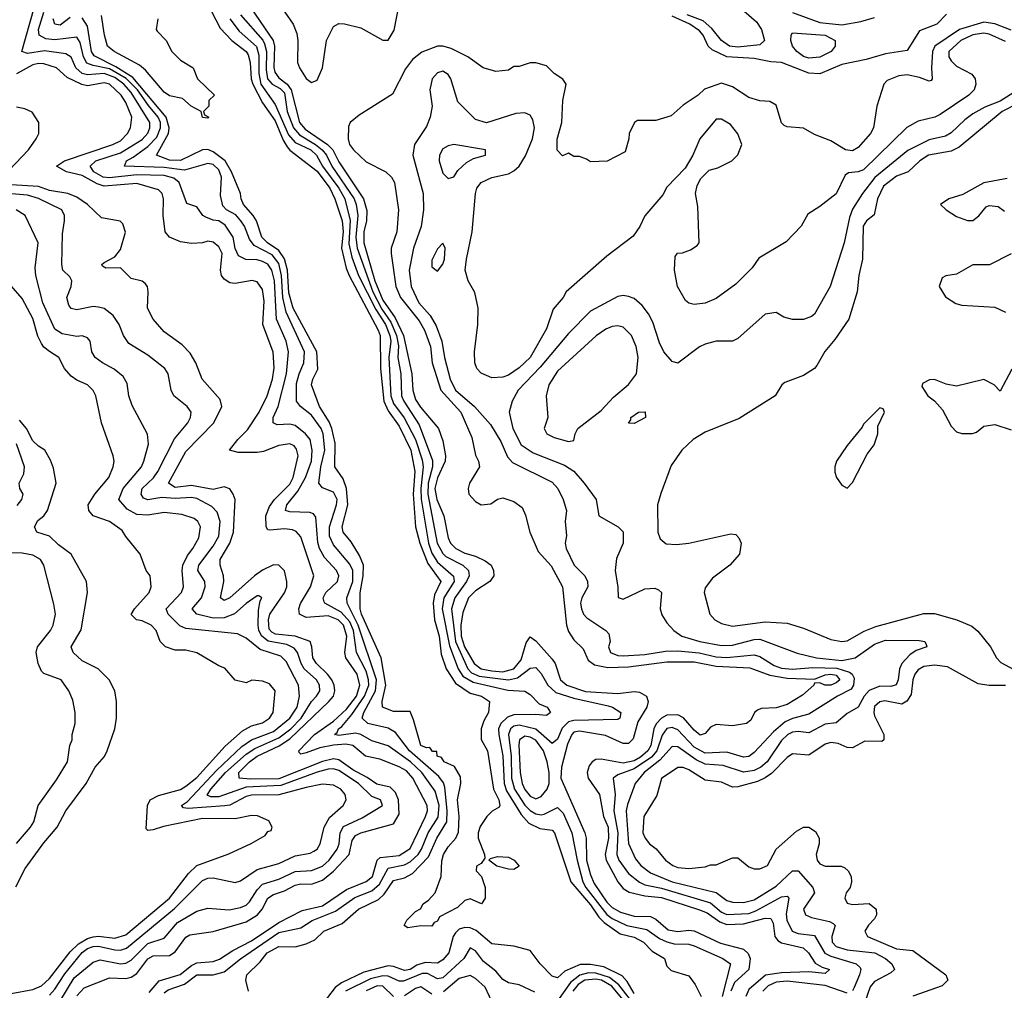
# Model space of a CAD drawing. Header units: inches. Extents: x 2348352 to 2479776, y 460422 to 613655.
# Tile 128 of 256: x 2364521 to 2368125, y 521353 to 524906. Entities that reach past the tile are written whole.
import ezdxf

# ---------------------------------------------------------------- set-up
doc = ezdxf.new("R2010")
doc.units = ezdxf.units.IN
doc.header["$MEASUREMENT"] = 0
doc.layers.add('C3562', color=7, linetype='Continuous')

msp = doc.modelspace()

# ---------------------------------------------------------------- linework, layer by layer
at = {"layer": 'C3562', "color": 4}
for points, elevation in [([(2365190, 525001.6), (2365255.3, 524875.3), (2365297.4, 524830), (2365350.1, 524790.1), (2365358, 524778), (2365364.7, 524750), (2365368.4, 524690), (2365374.6, 524670), (2365410, 524601.5), (2365456.2, 524536.2), (2365485.7, 524465.7), (2365500.9, 524440.9), (2365510, 524429), (2365610, 524351.3), (2365656.8, 524290), (2365675.4, 524250), (2365702, 524170), (2365705.5, 524130), (2365699.4, 524070), (2365716.9, 523996.9), (2365727.2, 523970), (2365834, 523770), (2365840.3, 523750), (2365841.5, 523630), (2365854.4, 523510), (2365870, 523474.6), (2365910, 523418.7), (2365953.5, 523330), (2365968, 523252), (2365962, 523170), (2365970.2, 523050), (2365986.2, 522990), (2366015.3, 522915.3), (2366062.6, 522850), (2366039.1, 522800.9), (2366035.2, 522770), (2366039.7, 522710), (2366056.3, 522650), (2366064.3, 522584.3), (2366082.6, 522530), (2366117, 522477), (2366170, 522441.6), (2366211.3, 522430), (2366240.7, 522410), (2366237.3, 522370), (2366220.4, 522339.6), (2366210.5, 522310), (2366210.8, 522270.8), (2366234, 522230), (2366255.8, 522090), (2366274.9, 522050), (2366278.8, 522030), (2366276.3, 522023.7), (2366250.7, 522009.3), (2366231.3, 521990), (2366206.8, 521953.2), (2366198.8, 521930), (2366199.1, 521910), (2366222.8, 521850), (2366223.6, 521836.4), (2366210, 521818), (2366192.7, 521807.3), (2366192, 521790), (2366211.3, 521770), (2366224.7, 521730), (2366224.7, 521690), (2366211.3, 521670), (2366170, 521688), (2366150, 521682), (2366123.5, 521656.5), (2366058, 521622), (2366050, 521606), (2366038, 521602), (2366030, 521588), (2365990, 521589), (2365942, 521582), (2365928.7, 521590), (2365938, 521610), (2365970, 521642), (2365988.4, 521651.6), (2365998, 521670), (2366017.2, 521682.8), (2366042, 521710), (2366064, 521770), (2366067, 521827), (2366072.7, 521850), (2366090, 521878.8), (2366117.2, 521910), (2366127.6, 521932.4), (2366129.7, 521989.7), (2366124.2, 522050), (2366136, 522110), (2366135.1, 522135.1), (2366112.5, 522172.5), (2366075.3, 522190), (2366065.2, 522205.2), (2366049, 522210), (2366048, 522228), (2366032, 522228), (2366022, 522242), (2366010, 522241.2), (2365989.6, 522250), (2365963.3, 522343.3), (2365950, 522374), (2365890, 522374), (2365849.6, 522390), (2365848.3, 522410), (2365862, 522470), (2365844.4, 522570), (2365771.9, 522730), (2365767.2, 522750), (2365767.7, 522807.7), (2365778.4, 522870), (2365779.8, 522910), (2365765.5, 522945.5), (2365734.5, 522994.5), (2365705.1, 523030), (2365701.7, 523050), (2365722.3, 523130), (2365717.1, 523190), (2365705.8, 523225.8), (2365675.1, 523270), (2365676, 523356), (2365664.4, 523410), (2365654.5, 523434.5), (2365618.7, 523490), (2365589.7, 523570), (2365594.5, 523590), (2365612.8, 523627.2), (2365608.7, 523690), (2365522.7, 523850), (2365506, 523906), (2365501.1, 523990), (2365490.4, 524030.4), (2365470, 524061.2), (2365428.2, 524090), (2365407.4, 524110), (2365388.4, 524170), (2365376.3, 524190), (2365340.7, 524230), (2365331.8, 524250), (2365329.6, 524270), (2365296.5, 524350), (2365273.2, 524390), (2365230, 524422.5), (2365210, 524430.7), (2365190, 524429.8), (2365110, 524390.7), (2365070, 524391.9), (2365022, 524410), (2365066.3, 524490), (2365069, 524511), (2365058.1, 524550), (2364935, 524695), (2364873.8, 524733.8), (2364793.6, 524773.6), (2364784, 524790), (2364770, 524882.9), (2364750, 524912.8)], 84), ([(2365050, 521344.4), (2365064.8, 521355.2), (2365124.1, 521375.9), (2365170, 521410.2), (2365230, 521410.3), (2365270, 521421.1), (2365330, 521468.9), (2365470, 521565.2), (2365550, 521581.7), (2365591.6, 521608.4), (2365676.8, 521643.2), (2365747.6, 521692.4), (2365810, 521717.2), (2365837.9, 521742.1), (2365870, 521800.3), (2365930, 521812.3), (2365950, 521823.2), (2365979.2, 521850), (2365991.9, 521870), (2366016.1, 521930), (2366052.6, 521987.4), (2366056.8, 522030), (2366041.7, 522081.7), (2365993.3, 522150), (2365952.2, 522190), (2365870, 522248), (2365810, 522266), (2365770, 522289.7), (2365750, 522294.2), (2365690, 522286.2), (2365674, 522290), (2365683.6, 522296.4), (2365688, 522310), (2365700.9, 522319.1), (2365736.9, 522363.1), (2365783.9, 522430), (2365798.7, 522470), (2365798.3, 522490), (2365790, 522521.6), (2365754, 522590), (2365742.8, 522670), (2365730, 522702.2), (2365698.1, 522738.1), (2365638, 522770), (2365635.6, 522775.6), (2365631.8, 522790), (2365641.6, 522810), (2365684.5, 522850), (2365689.5, 522870), (2365680.7, 522890), (2365637.2, 522937.2), (2365618.3, 522970), (2365612, 522992), (2365605.1, 523085.1), (2365596.9, 523096.9), (2365582.9, 523102.9), (2365510, 523104.2), (2365494, 523110), (2365499.6, 523130), (2365539.7, 523180.3), (2365567.6, 523230), (2365589.8, 523290), (2365592.2, 523330), (2365584.7, 523370), (2365567.6, 523390), (2365530, 523420.5), (2365510, 523426), (2365463.6, 523423.6), (2365449.4, 523430), (2365449.6, 523450), (2365468, 523490), (2365498, 523610), (2365505.4, 523690), (2365496.9, 523730), (2365461, 523810), (2365454.3, 523950), (2365444.4, 523990), (2365430, 524011.1), (2365410, 524021.1), (2365390, 524026.9), (2365348.6, 524028.6), (2365322.2, 524042.2), (2365310, 524069), (2365303, 524110), (2365273.9, 524153.9), (2365250, 524169.7), (2365230, 524172.1), (2365202.9, 524182.9), (2365191.8, 524190), (2365170, 524221.2), (2365133.2, 524233.2), (2365105.6, 524310), (2365085.8, 524325.8), (2365050, 524335.7), (2364950, 524338.1), (2364850, 524326.9), (2364827.3, 524330), (2364793, 524350), (2364779.6, 524370), (2364799.5, 524390), (2364890, 524418.8), (2364970, 524468), (2364990, 524490.6), (2364997.6, 524510), (2364997.6, 524530), (2364930, 524639.8), (2364902.2, 524670), (2364870, 524695.3), (2364830, 524709.1), (2364770, 524704.4), (2364749.9, 524709.9), (2364727.2, 524730), (2364709.8, 524769.8), (2364690, 524782), (2364612.7, 524792.7), (2364550, 524782.6), (2364529.6, 524789.6), (2364574.5, 524950)], 92), ([(2365367.6, 524950), (2365449.2, 524830), (2365454.3, 524810), (2365451, 524731), (2365454.7, 524714.7), (2365470, 524693.8), (2365500.6, 524670), (2365514.8, 524650), (2365546, 524530), (2365565.8, 524505.8), (2365647.9, 524450), (2365667.3, 524430), (2365690, 524385.7), (2365779.7, 524250), (2365792.1, 524207.9), (2365790.2, 524170), (2365780.9, 524130), (2365781.4, 524090), (2365820.7, 523950), (2365850, 523880.2), (2365895.4, 523815.4), (2365926, 523750), (2365956.2, 523610), (2365960.2, 523550), (2365970, 523516.3), (2365988, 523488), (2366053.7, 523410), (2366070, 523364.7), (2366080.3, 523310), (2366079, 523290), (2366050, 523229.5), (2366041.3, 523190), (2366047.8, 523150), (2366074, 523090), (2366089.3, 523009.3), (2366098.7, 522990), (2366117.1, 522970), (2366150, 522953.1), (2366190, 522942.6), (2366225.3, 522925.3), (2366246.8, 522910), (2366255.5, 522890), (2366257.1, 522870), (2366242, 522850), (2366190, 522815.8), (2366164.6, 522790), (2366143.4, 522736.6), (2366135.9, 522690), (2366136.8, 522650), (2366149.5, 522610), (2366184.7, 522550), (2366210, 522530.2), (2366250, 522522.5), (2366290, 522519), (2366329.6, 522530), (2366357.3, 522562.7), (2366374.7, 522625.3), (2366390, 522646.8), (2366410, 522633), (2366470, 522566), (2366481.1, 522550), (2366501.1, 522490), (2366523.8, 522470), (2366592.7, 522447.3), (2366710, 522439.6), (2366770, 522447.2), (2366790, 522444.2), (2366815.8, 522430), (2366821.5, 522410), (2366816.5, 522390), (2366783.9, 522336.1), (2366766.6, 522273.4), (2366750, 522256.9), (2366730, 522256.3), (2366666, 522286), (2366570, 522302), (2366550, 522297.7), (2366541.7, 522290), (2366525.9, 522254.1), (2366504.9, 522170), (2366502, 522130), (2366590.2, 521930), (2366594.4, 521910), (2366596, 521830), (2366610, 521775.5), (2366624.1, 521744.2), (2366670, 521676.5), (2366690, 521656.5), (2366719.8, 521639.8), (2366770, 521625), (2366830, 521623.6), (2366850, 521613.7), (2366895, 521575), (2366930, 521569.1), (2366970, 521573.8), (2366990, 521571.5), (2367086.1, 521526.1), (2367170, 521503.7), (2367188, 521488), (2367195.3, 521470), (2367190.1, 521430), (2367137.7, 521382.3), (2367124.1, 521350)], 96), ([(2365481.3, 524950), (2365522.4, 524890), (2365535.6, 524855.6), (2365539.3, 524830), (2365537.6, 524750), (2365545.3, 524730), (2365570, 524690.8), (2365590, 524676), (2365610, 524684.7), (2365629.2, 524730), (2365644, 524830), (2365670, 524882), (2365690, 524892), (2365710, 524891.3), (2365770, 524876), (2365850, 524831.3), (2365870, 524832), (2365892.5, 524867.5), (2365910, 524962)], 104), ([(2367143.1, 524963.1), (2367218.2, 524898.2), (2367236.5, 524870), (2367247.7, 524830), (2367230, 524814.5), (2367150, 524805.6), (2367119.3, 524810), (2367089.9, 524829.9), (2367054.5, 524874.5), (2367022.3, 524902.3), (2366964.6, 524924.6)], 92), ([(2365359, 521350), (2365349.2, 521390), (2365353.2, 521410), (2365402, 521458), (2365427, 521490), (2365470, 521514), (2365530, 521513), (2365570, 521523.8), (2365601.6, 521538.4), (2365634, 521570), (2365701.7, 521598.3), (2365761.6, 521650), (2365834.2, 521685.8), (2365854.8, 521705.2), (2365890, 521755.3), (2365930, 521765.3), (2365959, 521781), (2366018.1, 521841.9), (2366048.7, 521910), (2366084.4, 521970), (2366086.4, 522010), (2366077, 522097), (2366072.2, 522112.2), (2366055.5, 522135.5), (2365948.6, 522230), (2365897, 522297), (2365870, 522313), (2365796, 522330), (2365774.7, 522350), (2365780.9, 522370), (2365823.2, 522450), (2365827.1, 522490), (2365760.8, 522690), (2365720.5, 522770), (2365718.7, 522790), (2365740.7, 522850), (2365740.9, 522890), (2365730, 522913.6), (2365670, 522984.5), (2365655.2, 523015.2), (2365655.1, 523050), (2365681.1, 523130), (2365683, 523150), (2365670, 523177), (2365630, 523192.3), (2365616.2, 523210), (2365623.8, 523270), (2365638.2, 523330), (2365632.7, 523390), (2365624.4, 523410), (2365590, 523458.4), (2365549.4, 523490), (2365535.1, 523510), (2365534.1, 523574.2), (2365543.9, 523610), (2365561.7, 523650), (2365564, 523690), (2365496.1, 523836.1), (2365484.7, 523890), (2365479.9, 523970), (2365470, 524014.3), (2365445.2, 524045.2), (2365379.3, 524079.3), (2365362.5, 524102.5), (2365344, 524150), (2365331.1, 524170), (2365311.9, 524191.9), (2365278.4, 524210), (2365264.8, 524224.8), (2365256.6, 524263.4), (2365259.7, 524330), (2365250, 524357), (2365230, 524376.3), (2365210, 524379.6), (2365124.4, 524355.6), (2365050, 524365.7), (2364905.2, 524370), (2364912.3, 524390), (2364937.1, 524402.9), (2364990, 524441.8), (2365023.1, 524476.9), (2365037.3, 524510), (2365036.8, 524530), (2365028, 524550), (2364992.3, 524592.3), (2364952.9, 524650), (2364911.2, 524691.2), (2364850, 524726.7), (2364790, 524738.2), (2364767.1, 524747.1), (2364754.6, 524770), (2364742.7, 524822.7), (2364730, 524842), (2364650, 524832.1), (2364616.6, 524836.6), (2364592.3, 524850), (2364589.8, 524870), (2364610, 524934)], 88), ([(2364706.2, 524913.8), (2364670, 524886), (2364649.8, 524889.8), (2364644, 524910)], 84), ([(2365027.3, 524910), (2365021, 524870), (2365024, 524864), (2365058, 524830), (2365078, 524790), (2365110, 524758), (2365156, 524730), (2365172, 524690), (2365234, 524630), (2365214, 524610), (2365214, 524590), (2365194, 524570), (2365198, 524558), (2365214, 524550), (2365210, 524546), (2365190, 524548), (2365186, 524570), (2365149.4, 524589.4), (2365117.5, 524617.5), (2365070, 524627.3), (2365050, 524640.7), (2364981.5, 524721.5), (2364959.4, 524739.4), (2364867.6, 524790), (2364843.1, 524810), (2364831.3, 524850), (2364821.4, 524921.4)], 76), ([(2365330, 524924.4), (2365411.2, 524831.2), (2365418, 524818), (2365425, 524790), (2365423.2, 524723.3), (2365428.6, 524690), (2365446, 524670), (2365474.9, 524654.9), (2365490, 524638.7), (2365500.9, 524570), (2365523.5, 524510), (2365545.3, 524485.3), (2365603.9, 524450), (2365628.4, 524430), (2365644.7, 524410), (2365663.5, 524370), (2365745.2, 524250), (2365752.8, 524230), (2365758.5, 524190), (2365751.5, 524110), (2365756.8, 524070), (2365813.8, 523910), (2365847, 523847), (2365879.3, 523799.3), (2365900.1, 523750), (2365908, 523712), (2365905.4, 523670), (2365916.2, 523610), (2365919.1, 523530), (2365926.9, 523510), (2365983, 523423), (2366032.8, 523292.8), (2366032.1, 523270), (2366015.9, 523210), (2366015.3, 523170), (2366049.3, 522990), (2366070, 522952), (2366081.2, 522941.2), (2366143, 522910), (2366163.7, 522890), (2366166, 522870), (2366156.9, 522850), (2366113.6, 522790), (2366101.6, 522750), (2366116.8, 522630), (2366161.5, 522530), (2366175.3, 522515.3), (2366203.4, 522503.3), (2366310, 522489.3), (2366343.2, 522496.8), (2366390, 522532.4), (2366410, 522535.5), (2366430, 522513.4), (2366454.9, 522470), (2366483.9, 522443.9), (2366550, 522422.4), (2366675.1, 522395.1), (2366691, 522390), (2366721, 522370), (2366718, 522350), (2366710, 522345.2), (2366550, 522340.8), (2366530, 522335.6), (2366507, 522313), (2366490, 522272.3), (2366470, 522256.2), (2366410, 522309.8), (2366350, 522324.4), (2366330, 522320.4), (2366318.3, 522310), (2366310.2, 522289.8), (2366319.8, 522210), (2366321.6, 522130), (2366332.7, 522090), (2366370, 522031.5), (2366390, 522011.4), (2366410, 521999.6), (2366430, 521995.6), (2366441.5, 521998.5), (2366490, 522022), (2366510, 522002), (2366542, 521930), (2366561.2, 521830), (2366582.9, 521750), (2366593.2, 521730), (2366670, 521631.1), (2366690, 521616.3), (2366743, 521590), (2366816.3, 521576.3), (2366863, 521543), (2366890, 521531.2), (2366916.4, 521523.6), (2366970, 521522), (2366990, 521516.5), (2367094.8, 521470), (2367122.8, 521450), (2367092.2, 521330)], 92), ([(2367913.9, 524926.1), (2367878, 524890), (2367814.9, 524865.1), (2367770, 524794), (2367690, 524781.6), (2367618.9, 524761.1), (2367530, 524742.8), (2367450, 524708.3), (2367410, 524711.1), (2367310, 524749.6), (2367270, 524751.8), (2367210, 524764.7), (2367110, 524770.8), (2367055.9, 524795.9), (2367041.6, 524810), (2367022.6, 524850), (2367010, 524866), (2366973.6, 524890), (2366910, 524919.4)], 96), ([(2367350, 524932.9), (2367450, 524895.8), (2367530, 524888), (2367600.1, 524899.9), (2367650, 524914.2)], 96), ([(2365290.2, 524910), (2365324.9, 524864.9), (2365388, 524808), (2365396.6, 524776.6), (2365396.3, 524710), (2365404.2, 524670), (2365456.4, 524596.4), (2365504.9, 524484.9), (2365530, 524456.9), (2365587, 524430), (2365607.9, 524410), (2365630.2, 524370), (2365689.4, 524290), (2365711, 524250), (2365730.7, 524170.7), (2365726.4, 524086.4), (2365737.3, 524037.3), (2365761.7, 523970), (2365825, 523845), (2365860.8, 523790), (2365876.6, 523750), (2365880.1, 523730), (2365872.7, 523670), (2365879.7, 523530), (2365890, 523501.3), (2365928.4, 523448.4), (2365969.5, 523369.5), (2365994.9, 523294.9), (2365997.8, 523270), (2365990.1, 523190), (2365991.3, 523151.3), (2366017.6, 522990), (2366030, 522954), (2366050, 522920.3), (2366109.1, 522869.1), (2366111.3, 522850), (2366074, 522790), (2366067.1, 522750), (2366094.1, 522614.1), (2366126.5, 522530), (2366143.5, 522503.5), (2366180.7, 522480.7), (2366308.4, 522451.6), (2366370, 522448.2), (2366390, 522436.3), (2366422.4, 522402.4), (2366452, 522390), (2366464.7, 522370), (2366450, 522359), (2366410, 522362.9), (2366330, 522361.4), (2366306.6, 522353.4), (2366282.3, 522330), (2366273.4, 522310), (2366274.7, 522290), (2366290, 522211.3), (2366295.1, 522110), (2366303.6, 522083.6), (2366356.6, 521996.6), (2366385.1, 521965.1), (2366425.5, 521945.5), (2366470, 521939.1), (2366479.1, 521930), (2366538.9, 521750), (2366610, 521666.5), (2366641.4, 521621.4), (2366661, 521601), (2366719.5, 521559.5), (2366770, 521547.6), (2366804.4, 521530), (2366836.7, 521496.7), (2366881, 521470), (2366890, 521442), (2366905.2, 521425.2), (2366970, 521406), (2366994, 521374), (2367016, 521330)], 88), ([(2368150, 524868.5), (2368090, 524890.9), (2368050, 524896.8), (2367961.3, 524870), (2367870.3, 524810), (2367861.8, 524790), (2367858, 524730), (2367861, 524690), (2367856.8, 524683.2), (2367850, 524681.2), (2367815.2, 524695.2), (2367770, 524705.1), (2367738.6, 524701.4), (2367696.3, 524683.7), (2367684.7, 524670), (2367658.8, 524590), (2367646, 524510), (2367634.8, 524490), (2367590, 524439), (2367570, 524426.6), (2367544, 524430), (2367490, 524462.7), (2367430, 524486), (2367390, 524509.2), (2367330, 524514), (2367319, 524519), (2367309.4, 524529.4), (2367290, 524594), (2367266.3, 524606.3), (2367230, 524609.3), (2367190, 524622), (2367130, 524660.7), (2367090, 524673.6), (2367027.5, 524652.5), (2367004.7, 524630), (2366950, 524593.2), (2366905.2, 524554.8), (2366850, 524537.2), (2366782.8, 524537.2), (2366772, 524530), (2366752, 524490), (2366751.3, 524470), (2366736.9, 524423.1), (2366671.1, 524388.9), (2366610, 524386), (2366596.4, 524396.4), (2366570, 524406), (2366550, 524406), (2366530, 524418), (2366508.4, 524408.4), (2366488.4, 524428.4), (2366488.7, 524468.7), (2366505.2, 524530), (2366509.3, 524610), (2366522, 524670), (2366509.1, 524689.1), (2366478, 524710), (2366450, 524738), (2366410, 524748.7), (2366390, 524748.7), (2366350, 524735.3), (2366330, 524735.3), (2366310, 524722), (2366263.6, 524716.4), (2366218, 524730), (2366162, 524770), (2366100.7, 524800.7), (2366070, 524809.5), (2366050, 524809.5), (2365992.7, 524787.3), (2365959.1, 524760.9), (2365933.7, 524726.3), (2365886.4, 524633.6), (2365763.4, 524556.6), (2365731, 524530), (2365724.9, 524515.1), (2365723.1, 524470), (2365729.1, 524450), (2365743.1, 524430), (2365790, 524386), (2365861, 524350), (2365882.8, 524330), (2365893.4, 524310), (2365908, 524210), (2365901.6, 524130), (2365880.7, 524070), (2365880.5, 524050), (2365898.3, 523930), (2365915.6, 523890), (2365984, 523804), (2366003.2, 523770), (2366025.3, 523710), (2366031.5, 523650), (2366062.2, 523550), (2366136, 523470), (2366176.7, 523376.7), (2366190, 523312), (2366201, 523290), (2366204.7, 523270), (2366167.3, 523210), (2366163, 523190), (2366165.5, 523170), (2366190, 523142.8), (2366210, 523130.8), (2366245.6, 523134.4), (2366270, 523151.3), (2366290, 523156), (2366330, 523142.8), (2366361, 523121), (2366373, 523093), (2366388.7, 523030), (2366419.5, 522959.5), (2366467.1, 522907.1), (2366507.7, 522830), (2366522.6, 522690), (2366530, 522666.8), (2366550, 522636.3), (2366583.4, 522603.4), (2366602, 522562), (2366624.6, 522544.6), (2366674.4, 522534.4), (2366750, 522537.1), (2366890, 522555.2), (2366990, 522556.3), (2367070, 522539.4), (2367194.2, 522534.2), (2367266.6, 522506.6), (2367330, 522495.8), (2367430, 522492.7), (2367470, 522508.2), (2367490, 522510.8), (2367510, 522506.4), (2367522.6, 522490), (2367510, 522478.3), (2367490, 522469.8), (2367468.7, 522470), (2367450, 522479.3), (2367430, 522478), (2367427.7, 522470), (2367386.1, 522433.9), (2367330, 522399.6), (2367290, 522387.6), (2367235.5, 522384.5), (2367221.3, 522378.7), (2367210.8, 522370), (2367197.5, 522342.5), (2367182, 522330), (2367130, 522322), (2367070, 522326.6), (2367050, 522316), (2367030, 522293.2), (2367012.2, 522287.8), (2366990, 522305.1), (2366950.7, 522350.7), (2366930, 522361.4), (2366890, 522360.8), (2366870, 522349.7), (2366850.8, 522329.2), (2366841.8, 522310), (2366831.6, 522250), (2366820.2, 522230), (2366793.9, 522206.1), (2366770, 522193.3), (2366730, 522184.2), (2366650, 522199.7), (2366630, 522198.7), (2366616.3, 522190), (2366605.5, 522174.5), (2366598, 522150), (2366602.4, 522130), (2366643.7, 522070), (2366657.6, 521990), (2366675.4, 521950), (2366676.3, 521910), (2366664.5, 521850), (2366668.2, 521830), (2366710, 521750.5), (2366730, 521725.7), (2366752.3, 521712.3), (2366810, 521699.3), (2366870, 521693.5), (2367010, 521648.4), (2367037.2, 521637.2), (2367083.5, 521603.5), (2367110, 521594.3), (2367170, 521596.3), (2367250, 521617.8), (2367270, 521616.4), (2367279.6, 521599.6), (2367284.6, 521550), (2367295.8, 521535.8), (2367310, 521526.5), (2367389.2, 521509.2), (2367408.7, 521490), (2367432.8, 521452.8), (2367458, 521438), (2367484.7, 521430), (2367470, 521415.3), (2367410, 521421.1), (2367310, 521416.8), (2367251.6, 521408.4), (2367190, 521356.4), (2367178.6, 521330)], 104), ([(2368130, 524826.3), (2368070, 524854), (2368050, 524856.8), (2368010, 524850.7), (2367965.5, 524830), (2367922, 524790), (2367922, 524770), (2367930, 524756), (2367950, 524736), (2368006.8, 524706.8), (2368018, 524690), (2368021, 524670), (2368014.8, 524650), (2367994.8, 524630), (2367890, 524559.3), (2367870.4, 524549.6), (2367810, 524534.5), (2367768.5, 524511.5), (2367610, 524356.9), (2367590, 524349.6), (2367554.6, 524345.4), (2367542.8, 524337.2), (2367510, 524269.2), (2367450, 524222), (2367405.4, 524194.6), (2367382, 524150), (2367326.4, 524093.6), (2367227.1, 524032.9), (2367202, 523998), (2367142, 523938), (2367070, 523885.2), (2367030, 523869), (2366990, 523864), (2366970, 523868.7), (2366958, 523878), (2366929.2, 523930), (2366918, 523990), (2366920.4, 524039.6), (2366928.4, 524051.6), (2366947.3, 524052.7), (2366976.4, 524063.6), (2367000.4, 524079.6), (2367008, 524090), (2367003.1, 524223.1), (2366995.3, 524270), (2367001.2, 524298.8), (2367014.6, 524325.4), (2367044.7, 524355.3), (2367076.5, 524363.5), (2367128, 524390), (2367150, 524412), (2367164, 524450), (2367150, 524488), (2367123.2, 524523.2), (2367090, 524542), (2367070, 524542), (2367011, 524470), (2366984.7, 524410), (2366957.3, 524362.7), (2366890, 524293.2), (2366874.9, 524265.1), (2366810, 524188.7), (2366791, 524149), (2366766.4, 524113.6), (2366670, 524041.2), (2366521, 523910), (2366511, 523890), (2366473.7, 523846.3), (2366450, 523775.3), (2366390, 523669.6), (2366350, 523632), (2366310, 523605.1), (2366290, 523598), (2366250, 523595.1), (2366210, 523612.7), (2366195.1, 523630), (2366187.6, 523650), (2366186, 523690), (2366198.4, 523790), (2366199.5, 523850), (2366187.2, 523907.2), (2366162.7, 523950), (2366152.3, 523990), (2366156.2, 524030), (2366177.6, 524130), (2366189.5, 524270), (2366195.1, 524290), (2366210, 524310.6), (2366250, 524328.2), (2366310, 524342.4), (2366330, 524352.7), (2366349.7, 524370.3), (2366372.1, 524407.9), (2366398, 524470), (2366405.1, 524510), (2366399.6, 524539.6), (2366390, 524557.2), (2366370, 524566), (2366336.8, 524563.2), (2366230, 524529.4), (2366190, 524541.2), (2366125.1, 524605.1), (2366099.5, 524690), (2366090, 524705.2), (2366070, 524718), (2366050, 524712.3), (2366030.5, 524689.5), (2366023, 524650), (2366030.8, 524590), (2366024, 524550), (2366010, 524515.3), (2365966, 524450), (2365960.7, 524410), (2365998.4, 524270), (2365999.3, 524210), (2365990.3, 524149.7), (2365962.6, 524070), (2365947, 523990), (2365953.7, 523930), (2365982, 523870), (2366023.4, 523823.4), (2366045.4, 523785.4), (2366066.7, 523730), (2366076.5, 523670), (2366097.4, 523590), (2366117, 523550), (2366186, 523490), (2366244.1, 523424.1), (2366282.5, 523362.5), (2366306.3, 523306.3), (2366325.1, 523285.1), (2366470, 523213), (2366490.6, 523190), (2366510.5, 523150), (2366523, 523110), (2366518, 523070), (2366522.8, 523017.2), (2366518, 522990), (2366521, 522970), (2366550.8, 522910), (2366590.4, 522870.4), (2366599.1, 522850), (2366600.7, 522830), (2366579.3, 522790), (2366574.4, 522770), (2366577.1, 522750), (2366584.9, 522730), (2366597, 522717), (2366666.8, 522670), (2366678, 522658), (2366682, 522630), (2366676.3, 522610), (2366684, 522590), (2366710, 522578.4), (2366730, 522578), (2366810, 522582.4), (2366884.8, 522595.2), (2366930, 522596.2), (2367008.6, 522588.6), (2367070, 522574), (2367110, 522571.2), (2367210, 522581.7), (2367230, 522575.3), (2367282.5, 522542.5), (2367310, 522532.6), (2367350, 522528.5), (2367424.8, 522535.2), (2367512.7, 522532.7), (2367558, 522518), (2367568.8, 522510), (2367575.6, 522495.6), (2367573.4, 522470), (2367564.8, 522455.2), (2367514, 522430), (2367410, 522363.6), (2367350, 522348.5), (2367323.6, 522336.4), (2367280.4, 522299.6), (2367210, 522223.7), (2367190, 522209.6), (2367170, 522206.3), (2367110, 522224.7), (2367030, 522220.9), (2366990, 522243.5), (2366930, 522306.6), (2366910, 522315.8), (2366890, 522311.1), (2366872.9, 522287.1), (2366852.8, 522230), (2366833.3, 522206.7), (2366770, 522163.5), (2366710, 522141.6), (2366693.4, 522130), (2366700.3, 522070), (2366695.5, 522010), (2366711, 521930), (2366706.7, 521850), (2366714.6, 521830), (2366750, 521780.4), (2366789.3, 521749.3), (2366810, 521739.6), (2366870, 521727.6), (2367050, 521673.6), (2367090, 521639.6), (2367110, 521630.2), (2367190, 521634.7), (2367216, 521644), (2367310, 521694.9), (2367330, 521697.3), (2367336.3, 521690), (2367326.9, 521633.1), (2367329.1, 521610), (2367348.2, 521570), (2367370, 521561.1), (2367430, 521554.4), (2367468.7, 521488.7), (2367490, 521478.2), (2367582.8, 521450), (2367597, 521437), (2367600.5, 521430), (2367595.3, 521410), (2367575.9, 521364.1), (2367569, 521351)], 108), ([(2364995.1, 521344.9), (2365032.3, 521387.7), (2365109.2, 521410.8), (2365150, 521443.6), (2365170, 521453.4), (2365230, 521459.1), (2365253, 521467), (2365301.6, 521498.4), (2365370, 521533.8), (2365470, 521602), (2365555.2, 521644.8), (2365630, 521662.8), (2365717.5, 521722.5), (2365790, 521751.8), (2365812.1, 521770), (2365829.8, 521830.2), (2365840.3, 521839.7), (2365910, 521847.2), (2365950, 521872), (2366007.1, 521990), (2366013.7, 522010), (2366012.6, 522030), (2365959.7, 522130), (2365936.9, 522156.9), (2365910, 522171.9), (2365839, 522199), (2365786.6, 522210), (2365740.9, 522250), (2365714.5, 522254.6), (2365669.5, 522250.5), (2365619.7, 522240.4), (2365570, 522222), (2365550, 522218), (2365543.8, 522223.8), (2365543, 522230), (2365599.8, 522290), (2365670, 522338.4), (2365717.5, 522382.5), (2365753.7, 522430), (2365766, 522470), (2365756.4, 522510), (2365715.6, 522570), (2365712, 522590), (2365718.6, 522650), (2365706, 522690), (2365686.6, 522710), (2365650, 522723.7), (2365570, 522718.5), (2365545.1, 522730), (2365542.6, 522750), (2365549.6, 522769.6), (2365586, 522830), (2365598, 522870), (2365550, 523012.7), (2365533.4, 523033.4), (2365519.5, 523039.5), (2365490, 523042.6), (2365437.5, 523037.5), (2365430, 523039.3), (2365422.9, 523050), (2365421.7, 523090), (2365435.7, 523124.3), (2365454, 523150), (2365510, 523205.7), (2365522.2, 523230), (2365540.5, 523310), (2365534.6, 523334.6), (2365526, 523346), (2365510, 523354), (2365470, 523348), (2365414, 523326), (2365390, 523321.5), (2365321.4, 523321.4), (2365289.2, 523330), (2365319.6, 523370), (2365355.6, 523404.4), (2365397.4, 523470), (2365427.1, 523530), (2365447.1, 523590), (2365452.3, 523632.3), (2365449.7, 523689.7), (2365411.2, 523790), (2365415.6, 523875.6), (2365410, 523919), (2365390, 523946.6), (2365371.7, 523951.7), (2365310, 523940.9), (2365290, 523943.7), (2365270, 523956), (2365259.5, 523970), (2365256.9, 523990), (2365263, 524050), (2365250, 524075.1), (2365230, 524092.3), (2365210, 524096), (2365190, 524089.4), (2365150, 524087), (2365110, 524093.3), (2365069.4, 524110), (2365054, 524130), (2365046.6, 524190), (2365048.3, 524250), (2365042.4, 524270), (2365030, 524283.6), (2364950, 524306.6), (2364830, 524296.8), (2364805, 524305), (2364750, 524335.9), (2364692.7, 524350), (2364656, 524370), (2364686, 524390), (2364862.7, 524450), (2364890, 524463.1), (2364916.2, 524490), (2364927, 524510), (2364931.3, 524550), (2364910, 524602.7), (2364892.6, 524630), (2364850, 524670.8), (2364830, 524675), (2364770, 524664.7), (2364748.6, 524668.6), (2364695.3, 524695.3), (2364656, 524730), (2364610, 524745.1), (2364590, 524746.6), (2364570, 524741.7), (2364510, 524708.3)], 96), ([(2368170, 524645.7), (2368110, 524607.7), (2368053.3, 524586.7), (2368010, 524562), (2367980.2, 524539.8), (2367930, 524491.6), (2367910, 524480.5), (2367850, 524466.9), (2367772.3, 524427.7), (2367651, 524329), (2367606, 524270), (2367570, 524213.2), (2367558.3, 524181.7), (2367539.5, 524090), (2367487.7, 523930), (2367430, 523828), (2367419.8, 523820.2), (2367390, 523808.7), (2367350, 523808.7), (2367318, 523818), (2367290, 523834), (2367250, 523828.7), (2367150, 523739), (2367130, 523729.2), (2367070, 523729.2), (2367030, 523719), (2367010, 523709), (2366930, 523648.7), (2366910, 523655.3), (2366879, 523690), (2366863.3, 523723.3), (2366838.7, 523798.7), (2366822.7, 523830), (2366800.1, 523860.1), (2366770, 523885.2), (2366750, 523893.2), (2366730, 523897.2), (2366710, 523893.2), (2366610, 523839.3), (2366530, 523758), (2366425.9, 523634.1), (2366346, 523550), (2366324, 523510), (2366313.4, 523470), (2366326.7, 523410), (2366356.3, 523350), (2366400.6, 523320.6), (2366515.6, 523275.6), (2366550, 523253.4), (2366587.7, 523210), (2366630.7, 523150), (2366641, 523090), (2366712, 523050), (2366730, 523032), (2366730.7, 522990), (2366706, 522934), (2366700.5, 522890), (2366710.8, 522829.2), (2366711.6, 522791.6), (2366730, 522784.7), (2366810, 522822.8), (2366845.4, 522825.4), (2366859.8, 522819.8), (2366870.8, 522810), (2366866, 522750), (2366872, 522728), (2366890, 522698), (2366916, 522670), (2366944.7, 522650), (2367011.3, 522630), (2367090, 522614.9), (2367130, 522616.9), (2367210, 522637.4), (2367230, 522638.7), (2367367.1, 522587.1), (2367438, 522570), (2367530, 522560.8), (2367579, 522570), (2367650, 522620.5), (2367690, 522634.4), (2367813.7, 522633.7), (2367834, 522630), (2367839.6, 522619.6), (2367842, 522610), (2367802.5, 522597.5), (2367779, 522581), (2367750.2, 522549.8), (2367741.1, 522530), (2367736.9, 522490), (2367728.7, 522471.3), (2367710, 522465.7), (2367670, 522467.2), (2367630, 522451.3), (2367611.6, 522430), (2367590, 522389.5), (2367550, 522367), (2367510, 522332), (2367470, 522328), (2367410, 522295.8), (2367370, 522301.1), (2367350, 522298.5), (2367333, 522290), (2367310, 522267.6), (2367257.4, 522190), (2367234, 522170), (2367210, 522158.2), (2367170, 522152), (2367096.2, 522176.2), (2367030, 522181.2), (2366997.4, 522197.4), (2366930, 522244.7), (2366910, 522246), (2366864.7, 522195.3), (2366807.4, 522150), (2366774.4, 522110), (2366746.1, 522033.9), (2366741.5, 522010), (2366750.2, 521890.2), (2366774.8, 521834.8), (2366794.9, 521810), (2366830, 521783.1), (2366910, 521750.2), (2367070, 521711.7), (2367110, 521682), (2367130, 521676.5), (2367170, 521674.6), (2367210, 521684.9), (2367290, 521734.6), (2367350, 521790.7), (2367370, 521790.6), (2367423.8, 521730), (2367430.4, 521710), (2367390.6, 521650), (2367397.3, 521630), (2367419.2, 521619.2), (2367485.7, 521605.7), (2367498.3, 521598.3), (2367505.5, 521590), (2367493.7, 521550), (2367495.3, 521530), (2367510, 521514), (2367550, 521501.2), (2367650.9, 521490.9), (2367690.6, 521470), (2367713.4, 521450), (2367722.8, 521430), (2367710, 521417.2), (2367650, 521385.6), (2367633.9, 521366.1), (2367614.9, 521310)], 112), ([(2368170, 524597.6), (2368117.6, 524570), (2367960.3, 524439.7), (2367930, 524425.4), (2367847.3, 524410), (2367815.5, 524390), (2367773, 524350), (2367730, 524333.7), (2367682.6, 524297.5), (2367661.3, 524250), (2367648.4, 524191.6), (2367620.7, 524170), (2367608.8, 524150), (2367605.5, 524030), (2367592.2, 523970), (2367586, 523910), (2367555.5, 523810), (2367504.7, 523735.3), (2367468.6, 523691.4), (2367439, 523641), (2367430.3, 523629.6), (2367390, 523603.7), (2367321.4, 523578.6), (2367310.7, 523569.3), (2367286, 523530), (2367154.1, 523445.9), (2367030, 523397), (2366986.8, 523370), (2366944.7, 523330), (2366906, 523274), (2366867.5, 523172.5), (2366856.3, 523130), (2366857.3, 523030), (2366865.5, 523005.5), (2366888, 522988), (2366925.2, 522985.2), (2366970, 522990.5), (2367124.7, 523024.7), (2367142, 523022), (2367154, 523010), (2367162, 522990), (2367156, 522950), (2367121, 522910), (2367057.5, 522862.5), (2367030, 522826), (2367026.8, 522810), (2367046.8, 522730), (2367066, 522710), (2367090, 522696.3), (2367130, 522686.4), (2367250, 522702), (2367330, 522697.1), (2367390, 522679.3), (2367490, 522637.1), (2367530, 522630.4), (2367550, 522632.4), (2367611.8, 522668.2), (2367655.2, 522684.8), (2367830, 522732.7), (2367870, 522732.4), (2367951.3, 522710), (2368006.2, 522686.2), (2368028.1, 522668.1), (2368074.8, 522610), (2368096, 522570), (2368112.8, 522552.8), (2368191.3, 522510)], 116), ([(2364458.7, 524330), (2364553.6, 524430), (2364582, 524470), (2364592, 524490), (2364591.8, 524530), (2364567.6, 524567.6), (2364540.1, 524580.1), (2364510, 524585.6)], 104), ([(2364730, 521333.4), (2364757.5, 521362.5), (2364850, 521398.7), (2364910, 521396.5), (2364930, 521400.9), (2364950, 521415.3), (2364990, 521468.7), (2365010, 521478.9), (2365070, 521481.1), (2365090, 521494.4), (2365130, 521548.2), (2365143.7, 521556.3), (2365230, 521568.8), (2365350, 521604.4), (2365391.3, 521630), (2365408.3, 521650), (2365429.8, 521690.2), (2365450, 521703.6), (2365490, 521717.3), (2365530, 521737.8), (2365550, 521742.8), (2365590, 521742.4), (2365630, 521756.5), (2365670.5, 521789.5), (2365727.1, 521850), (2365738.8, 521901.2), (2365750, 521920.3), (2365770, 521930.2), (2365890, 521963), (2365910, 521998), (2365907.7, 522050), (2365897, 522077), (2365877.2, 522097.2), (2365828.3, 522108.3), (2365792.8, 522132.8), (2365740.4, 522160.4), (2365690, 522197.1), (2365670, 522200.6), (2365630, 522191.2), (2365470, 522126.8), (2365365.9, 522125.9), (2365325.2, 522130), (2365323.5, 522150), (2365363.1, 522190), (2365390, 522210.2), (2365471.2, 522248.8), (2365510, 522274), (2365653, 522410), (2365669.8, 522430.2), (2365675.4, 522450), (2365672.6, 522470), (2365664, 522490), (2365648.4, 522510), (2365608, 522550), (2365594.3, 522570), (2365591.2, 522611.2), (2365585.1, 522630), (2365529.8, 522649.8), (2365457.3, 522657.3), (2365443.9, 522663.9), (2365434.9, 522674.9), (2365431.6, 522710), (2365437.4, 522730), (2365490, 522808.5), (2365499.2, 522830), (2365499.7, 522850), (2365490, 522889.2), (2365470, 522909.6), (2365450, 522911.1), (2365410, 522891.1), (2365380.3, 522870), (2365290, 522789.6), (2365270, 522780.7), (2365256, 522790), (2365268.5, 522850), (2365267.2, 522870), (2365254.7, 522910), (2365254.7, 522930), (2365291, 522990), (2365303.5, 523030), (2365309.6, 523150), (2365302.9, 523170), (2365290, 523189.3), (2365270, 523196.2), (2365230, 523186.3), (2365150, 523200.8), (2365090, 523193.6), (2365066.3, 523210), (2365130, 523325.5), (2365231.5, 523430), (2365260.7, 523490), (2365255.6, 523515.6), (2365189.3, 523590), (2365166, 523650), (2365145.4, 523685.4), (2365116.2, 523716.2), (2365050, 523764), (2365009.6, 523809.6), (2364989.6, 523850), (2364992, 523910), (2364989.4, 523929.4), (2364980.9, 523940.9), (2364970, 523949.2), (2364930, 523959), (2364890, 523998), (2364836.4, 523996.4), (2364824.7, 524004.7), (2364822, 524010), (2364830, 524018), (2364870, 524038), (2364890, 524064.7), (2364909.1, 524129.1), (2364899.5, 524159.5), (2364889.3, 524169.3), (2364820.9, 524180.9), (2364769.4, 524230), (2364730, 524256.3), (2364697.2, 524270), (2364630, 524280.8), (2364590, 524296.2), (2364490, 524301.8)], 104), ([(2368135.3, 524324.7), (2368050, 524309), (2367973, 524267), (2367922, 524250), (2367892, 524230), (2367912, 524210), (2367950, 524186), (2367990, 524171), (2368010, 524171.3), (2368032.1, 524187.9), (2368059, 524221), (2368070, 524226), (2368102, 524222), (2368126, 524206)], 124), ([(2364668.2, 521311.8), (2364720.7, 521399.3), (2364790, 521456.3), (2364815.6, 521464.4), (2364890, 521450.3), (2364910, 521453.1), (2364930, 521463.7), (2364990, 521524), (2365050, 521543.8), (2365098.6, 521601.4), (2365170, 521643), (2365210, 521653.4), (2365288.3, 521648.3), (2365330, 521655.8), (2365350, 521664.9), (2365362.9, 521677.1), (2365390, 521721.6), (2365410, 521742), (2365470, 521759.6), (2365530, 521787.6), (2365590, 521791.7), (2365630, 521807.6), (2365654, 521830), (2365683.5, 521870), (2365691, 521890), (2365694, 521930), (2365707, 521953), (2365774.9, 521985.1), (2365848.7, 522030), (2365842, 522050), (2365810, 522062.9), (2365762, 522110), (2365690, 522157.6), (2365670, 522163.9), (2365650, 522163.1), (2365610, 522151.5), (2365477, 522103), (2365350, 522097), (2365250, 522061.8), (2365220.9, 522060.9), (2365207.6, 522067.6), (2365221, 522090), (2365275.1, 522150), (2365350, 522217.2), (2365381.9, 522238.1), (2365470, 522277.4), (2365513.5, 522310), (2365551.6, 522350), (2365590, 522410.4), (2365607.8, 522430), (2365619.7, 522450), (2365618.9, 522470), (2365607.8, 522490), (2365562.6, 522530), (2365551, 522550), (2365538.3, 522590), (2365525.9, 522605.9), (2365498.7, 522618.7), (2365431.2, 522631.2), (2365407.4, 522650), (2365396.1, 522670), (2365393.8, 522690), (2365395.6, 522744.4), (2365401.5, 522778.5), (2365408, 522790), (2365397.2, 522797.2), (2365390, 522797.2), (2365350, 522769.5), (2365308.1, 522731.9), (2365270, 522716.4), (2365230, 522716), (2365170, 522729.6), (2365153.2, 522750), (2365187.3, 522790), (2365199.7, 522830), (2365199.5, 522850), (2365173.6, 522890), (2365176.9, 522910), (2365230, 522979.3), (2365250, 523016), (2365255.1, 523070), (2365243.9, 523103.9), (2365224.5, 523124.5), (2365170, 523153.5), (2365150, 523157.2), (2365090, 523153.5), (2365042.2, 523157.8), (2364990, 523148.5), (2364975.1, 523155.1), (2364965.6, 523170), (2364970, 523190.4), (2365010.8, 523229.2), (2365027.6, 523252.4), (2365088.5, 523371.5), (2365137, 523430), (2365146.6, 523450), (2365149.2, 523470), (2365134, 523490), (2365086, 523530), (2365076, 523550), (2365065.2, 523610), (2365053.2, 523630), (2364990, 523678), (2364921.2, 523721.2), (2364901.2, 523750), (2364885.2, 523790), (2364863.7, 523823.7), (2364830, 523849), (2364810, 523854), (2364790, 523856), (2364730, 523843.7), (2364710, 523849.3), (2364701.3, 523861.3), (2364694.5, 523890), (2364709.5, 523930), (2364712.3, 523950), (2364704.5, 523964.5), (2364679.3, 523990), (2364675.1, 524010), (2364677.5, 524122.5), (2364686, 524170), (2364686, 524190), (2364676, 524210), (2364590, 524252.2), (2364550, 524263.9), (2364447.5, 524272.5)], 108), ([(2364630, 521336), (2364650, 521358), (2364686.4, 521413.6), (2364750, 521491.3), (2364770, 521506), (2364790, 521513.7), (2364810, 521514.5), (2364870, 521501.3), (2364890, 521500.8), (2364912.2, 521507.8), (2365087.6, 521652.4), (2365190, 521754.9), (2365210, 521763.8), (2365230, 521765.5), (2365310, 521747.3), (2365330, 521754), (2365390, 521795.3), (2365470, 521818), (2365530, 521845.7), (2365584.4, 521855.6), (2365598, 521862), (2365609.7, 521870.4), (2365620.7, 521890), (2365636.3, 521950), (2365654.7, 521985.3), (2365705.2, 522030), (2365716, 522050), (2365712.7, 522070), (2365697.2, 522090), (2365670, 522103.7), (2365630, 522107.3), (2365570, 522096), (2365470, 522068.5), (2365370, 522067.4), (2365350, 522062.7), (2365290, 522030.9), (2365272, 522028), (2365138.6, 522018.6), (2365121.5, 522021.5), (2365114, 522030), (2365135.6, 522044.4), (2365241.8, 522158.2), (2365334.2, 522245.8), (2365370, 522270.2), (2365450, 522301.2), (2365510, 522349.1), (2365536.8, 522390), (2365545.1, 522430), (2365541.6, 522470), (2365496.5, 522556.5), (2365476.8, 522576.8), (2365401, 522601), (2365350, 522642), (2365318.7, 522658.7), (2365130, 522677.4), (2365107.6, 522687.6), (2365064.5, 522730), (2365057, 522750), (2365114, 522810), (2365120.7, 522830), (2365115.8, 522890), (2365118.9, 522910), (2365135.3, 522944.7), (2365155.6, 522970), (2365177, 523010), (2365182.7, 523050), (2365173.2, 523070), (2365160.1, 523080.1), (2365115.1, 523095.1), (2365050, 523102.4), (2364990, 523093), (2364950, 523095.1), (2364914.9, 523114.9), (2364884, 523150), (2364899.6, 523190), (2364967.3, 523270), (2364976.2, 523290), (2364992.7, 523352.7), (2364989.1, 523389.1), (2364933.6, 523493.6), (2364921.2, 523530), (2364914.8, 523574.8), (2364900.2, 523600.2), (2364867.2, 523627.2), (2364824, 523650), (2364797.2, 523670), (2364786, 523690), (2364779, 523730), (2364770, 523742), (2364750, 523749), (2364730, 523746.6), (2364676.9, 523756.9), (2364650, 523773.2), (2364606.3, 523870), (2364580.7, 523970), (2364577.5, 523997.5), (2364589.4, 524090), (2364541.2, 524190), (2364508.7, 524210)], 112), ([(2368150.5, 524049.5), (2368070.4, 524009.6), (2368010, 524009), (2367950, 523975.3), (2367910.9, 523969.1), (2367898, 523962), (2367886.8, 523930), (2367910, 523891.3), (2367947.5, 523867.5), (2367970, 523861), (2368090, 523854), (2368130, 523836.3)], 124), ([(2364490, 521342), (2364570, 521356.5), (2364600.7, 521370), (2364630, 521396.5), (2364706.5, 521493.5), (2364736.5, 521523.5), (2364770, 521543.5), (2364790, 521549.3), (2364810, 521551.3), (2364870, 521544.7), (2364910, 521556.9), (2365070, 521690.3), (2365138.7, 521781.3), (2365169.8, 521810.2), (2365287.2, 521852.8), (2365368.9, 521891.1), (2365420.4, 521919.6), (2365430, 521934), (2365442, 521938), (2365446, 521950), (2365433.6, 521973.6), (2365392.1, 521992.1), (2365370, 521992.7), (2365310, 521980.7), (2365190, 521981.7), (2365047.5, 521952.5), (2365010, 521940.9), (2364990, 521938), (2364984, 521944), (2364989.3, 522030), (2364999.3, 522050), (2365030, 522066), (2365110, 522088.9), (2365130, 522101.1), (2365170, 522132.2), (2365273.5, 522246.5), (2365337.4, 522302.6), (2365370, 522321.3), (2365410, 522333), (2365435.1, 522350), (2365449.2, 522370), (2365456, 522450), (2365435.5, 522475.5), (2365410, 522485.2), (2365371.1, 522488.9), (2365350, 522479), (2365310, 522488.7), (2365272.5, 522532.5), (2365250, 522541.2), (2365170, 522589.2), (2365130, 522598), (2365090, 522598.4), (2365055.3, 522610), (2365036, 522630), (2365020.9, 522670), (2365002.7, 522690), (2364970, 522705.6), (2364948.7, 522710), (2364930, 522728.7), (2364942, 522750), (2364995.1, 522810), (2365002.7, 522830), (2364999, 522870), (2364984, 522890), (2364962, 522950), (2364910, 523014), (2364896.9, 523036.9), (2364850, 523069.6), (2364790, 523089.6), (2364774, 523110), (2364771.6, 523130), (2364796.3, 523170), (2364847.3, 523230), (2364863.7, 523270), (2364866.6, 523290), (2364863.7, 523310), (2364820.7, 523430), (2364799.5, 523530), (2364790, 523549), (2364769.6, 523569.6), (2364730, 523586.6), (2364710, 523601.2), (2364686, 523630), (2364665.2, 523670), (2364630, 523691.6), (2364610, 523707.6), (2364601, 523721), (2364588.1, 523748.1), (2364570, 523812.3), (2364530, 523885.2), (2364490, 523932.7)], 116), ([(2368152.5, 523627.5), (2368110, 523546), (2368088, 523570), (2368050, 523588.7), (2367950, 523565.2), (2367912.3, 523572.3), (2367870, 523588.7), (2367851.6, 523588.4), (2367825.4, 523574.6), (2367823.6, 523563.6), (2367844.7, 523530), (2367870, 523511.3), (2367898.4, 523478.4), (2367930, 523418), (2367950, 523398), (2367970, 523391), (2368008.9, 523391.1), (2368023.1, 523396.9), (2368050, 523418), (2368090, 523424.7), (2368150, 523404.7)], 124), ([(2364507.8, 521732.2), (2364541, 521799), (2364610, 521893), (2364658.4, 521950), (2364690, 522010.8), (2364764.5, 522110), (2364798, 522170), (2364831.2, 522208.8), (2364842, 522230), (2364869.3, 522310), (2364876, 522350), (2364876, 522410), (2364869.2, 522450), (2364849, 522490), (2364808.7, 522530), (2364750, 522559), (2364717.2, 522590), (2364709.3, 522610), (2364746.8, 522673.2), (2364769.5, 522809.5), (2364766, 522850), (2364709.3, 522950), (2364663.9, 522983.9), (2364630, 523016.2), (2364584, 523030), (2364575.1, 523050), (2364587.4, 523072.6), (2364609.3, 523090), (2364623.7, 523110), (2364654.5, 523210), (2364644.8, 523264.8), (2364634.2, 523294.2), (2364614, 523330), (2364590, 523345.2), (2364570, 523365.2), (2364546.3, 523410), (2364520.1, 523440.1)], 124), ([(2364512.5, 523127.5), (2364528.7, 523150), (2364534, 523170), (2364522, 523190), (2364519, 523210), (2364536.2, 523243.8), (2364539.5, 523270), (2364510, 523354)], 128), ([(2364510, 521891), (2364561.2, 521950), (2364572.7, 521970), (2364589.2, 522030), (2364655.9, 522124.1), (2364696, 522190), (2364705.2, 522250), (2364713.2, 522270), (2364713.2, 522290), (2364724, 522330), (2364724, 522370), (2364715.5, 522415.5), (2364701.2, 522450), (2364673.2, 522490), (2364610, 522513.2), (2364601.6, 522521.6), (2364589.2, 522550), (2364581.2, 522590), (2364586, 522610), (2364634.5, 522670), (2364644.5, 522690), (2364652.3, 522730), (2364646.8, 522766.8), (2364609.2, 522910), (2364597.2, 522930), (2364570, 522946), (2364530, 522954), (2364456, 522956)], 128), ([(2368128.9, 522468.9), (2368069.1, 522469.1), (2368030, 522475.3), (2367916.9, 522536.9), (2367870, 522543.5), (2367830, 522538.7), (2367810, 522526.6), (2367797.1, 522510), (2367790.4, 522490), (2367784.2, 522435.8), (2367768.8, 522411.2), (2367750, 522400.7), (2367687.5, 522412.5), (2367670, 522409.5), (2367650, 522392.7), (2367647, 522370), (2367650, 522358), (2367684, 522290), (2367684.7, 522270), (2367676.3, 522263.7), (2367614.8, 522265.2), (2367570, 522241.2), (2367550, 522242.7), (2367516.6, 522256.6), (2367490, 522260.7), (2367470, 522254.5), (2367410, 522214), (2367350, 522218.4), (2367330, 522205.6), (2367273.6, 522146.4), (2367250, 522131), (2367222.2, 522117.8), (2367150, 522098.4), (2367130, 522097), (2367090, 522115.1), (2367030, 522122.7), (2366970, 522160.7), (2366950, 522169.3), (2366930, 522169), (2366870, 522128.7), (2366853.4, 522066.6), (2366805.5, 521990), (2366802, 521930), (2366810.8, 521910), (2366826.8, 521890), (2366850.6, 521870.6), (2366884.7, 521830), (2366911.3, 521810), (2366930, 521803), (2366970, 521799.1), (2367030, 521804.7), (2367050, 521812), (2367070, 521812), (2367130, 521838), (2367150, 521838), (2367190, 521804.7), (2367210, 521798), (2367230, 521798), (2367258, 521810), (2367289.6, 521870.4), (2367363.9, 521936.1), (2367390, 521951), (2367410, 521951), (2367434.6, 521934.6), (2367447.3, 521910), (2367447.3, 521890), (2367436.3, 521850), (2367440.7, 521830), (2367450, 521816), (2367470, 521807.7), (2367527.9, 521807.9), (2367542, 521802), (2367554, 521790), (2367564, 521770), (2367566, 521750), (2367561, 521730), (2367546, 521710), (2367541, 521690), (2367550, 521672), (2367570, 521666.8), (2367630, 521670.8), (2367656, 521650), (2367657.3, 521630), (2367650, 521615.3), (2367628, 521592), (2367614.8, 521570), (2367624.7, 521550), (2367730, 521504.9), (2367790, 521498.8), (2367911.3, 521410), (2367918, 521390), (2367898, 521370), (2367790, 521332.3)], 116), ([(2366770, 521341.1), (2366744.9, 521384.9), (2366726.6, 521406.6), (2366659.4, 521439.4), (2366610, 521448.1), (2366572.4, 521447.6), (2366516.7, 521423.3), (2366490, 521399), (2366470, 521405.2), (2366426.6, 521450), (2366390, 521499), (2366330, 521515.3), (2366250, 521523.6), (2366191.8, 521571.8), (2366170, 521581.7), (2366150, 521583.1), (2366130, 521577.4), (2366116.4, 521563.6), (2366107.6, 521550), (2366092, 521490), (2366070, 521464.2), (2366050, 521453), (2366004.9, 521455), (2365974.7, 521445.3), (2365950, 521429.8), (2365930, 521425.6), (2365890, 521440.9), (2365870, 521443.1), (2365780.9, 521419.1), (2365699, 521381), (2365676.6, 521363.4), (2365620.4, 521290)], 88), ([(2366406.2, 521346.2), (2366350, 521372.7), (2366310, 521380.9), (2366290, 521392.7), (2366263.8, 521423.8), (2366219.1, 521459.1), (2366190, 521497.2), (2366170, 521508.7), (2366146.7, 521470), (2366070, 521398.9), (2366050, 521395.8), (2366014.5, 521414.5), (2365994.7, 521414.7), (2365926.5, 521386.5), (2365910, 521387.2), (2365870, 521404.8), (2365850, 521405.8), (2365805.3, 521394.7), (2365713.4, 521350)], 92), ([(2366779.4, 521290), (2366713.8, 521373.8), (2366679.6, 521399.6), (2366630, 521416.5), (2366602.8, 521417.2), (2366571.1, 521408.9), (2366537.7, 521382.3), (2366490, 521314.3)], 92), ([(2366256.6, 521296.6), (2366224.9, 521364.9), (2366190, 521396.2), (2366170, 521407.8), (2366130, 521396.4), (2366072.1, 521347.9)], 96), ([(2366752.9, 521290), (2366688.8, 521368.8), (2366650.3, 521390.3), (2366630, 521394.6), (2366590, 521390.5), (2366565.4, 521374.6), (2366545.3, 521350)], 96), ([(2367550, 521342.2), (2367470, 521370.7), (2367330, 521386.8), (2367290, 521383.1), (2367260.4, 521370), (2367241.3, 521350)], 108), ([(2365889.6, 521330), (2365850, 521368), (2365830, 521369.7), (2365790, 521351.8)], 96), ([(2366030, 521338.7), (2365990, 521365.6), (2365970, 521359.7), (2365930, 521332.8)], 96)]:
    msp.add_lwpolyline(points, dxfattribs=dict(at, elevation=elevation))
for points, elevation in [([(2367410, 524765.4), (2367390, 524771.8), (2367365.6, 524790), (2367349.6, 524810), (2367343.6, 524830), (2367344.5, 524850), (2367350, 524858.8), (2367470, 524850.3), (2367506, 524830), (2367506, 524810), (2367490.8, 524790), (2367450, 524769.6)], 92), ([(2366110, 524449), (2366090, 524445.2), (2366070, 524433.2), (2366057.3, 524410), (2366056.3, 524390), (2366070, 524344.7), (2366090, 524324.7), (2366110, 524331.3), (2366125.1, 524354.9), (2366156.6, 524383.4), (2366182, 524398), (2366226, 524410), (2366226, 524430)], 112), ([(2366070, 524088), (2366050, 524068), (2366030, 524026), (2366030, 524002), (2366050, 523986), (2366070, 524012), (2366076, 524030), (2366079, 524070)], 112), ([(2366710, 523785.6), (2366690, 523783.6), (2366666.4, 523773.6), (2366631.5, 523748.5), (2366490, 523619.5), (2366458, 523570), (2366447.7, 523530), (2366454, 523450), (2366441, 523410), (2366451.3, 523390), (2366477.5, 523377.5), (2366530, 523362.8), (2366550, 523366), (2366554, 523390), (2366564, 523410), (2366650, 523476.3), (2366695.2, 523524.8), (2366750, 523570.6), (2366779.5, 523610), (2366785.6, 523670), (2366778, 523710), (2366760.7, 523750), (2366730, 523780.7)], 116), ([(2366770, 523428.7), (2366749.1, 523429.1), (2366758, 523442), (2366758, 523450), (2366786, 523470), (2366811.1, 523471.1), (2366812, 523450)], 112), ([(2367670, 523486), (2367610, 523426), (2367605.4, 523414.6), (2367550, 523348), (2367511.3, 523290), (2367504.7, 523270), (2367504.7, 523250), (2367511.3, 523230), (2367530, 523202), (2367550, 523192), (2367570, 523212), (2367623.7, 523316.3), (2367648.7, 523350), (2367662, 523390), (2367662, 523418), (2367686, 523470), (2367682, 523482)], 124), ([(2366370, 522283.5), (2366350.4, 522270), (2366348.3, 522251.7), (2366353, 522150), (2366360.2, 522110), (2366370, 522088.7), (2366390, 522064.2), (2366410, 522054), (2366430, 522062.4), (2366451.5, 522090), (2366459.7, 522110), (2366459.7, 522150), (2366452.2, 522190), (2366438, 522230), (2366410, 522268.4), (2366390, 522279.8)], 96), ([(2366330, 521795.3), (2366310, 521797.2), (2366267.5, 521807.5), (2366238, 521830), (2366244, 521836), (2366270, 521842.8), (2366310, 521840.7), (2366331, 521830), (2366350, 521808)], 84)]:
    msp.add_lwpolyline(points, close=True, dxfattribs=dict(at, elevation=elevation))

doc.saveas('drawing.dxf')
